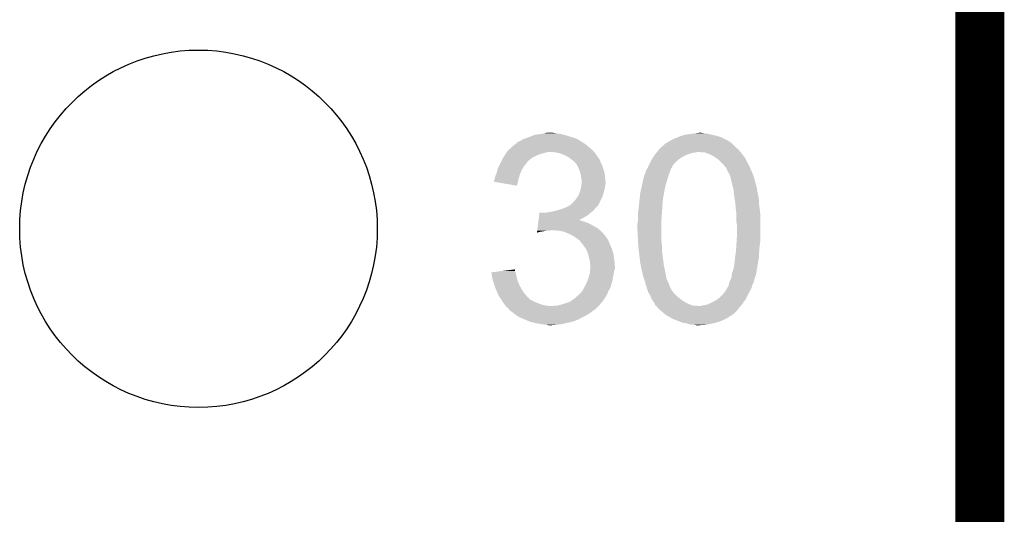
# Model space of a CAD drawing. Extents: x -4 to 126, y -8 to 66.
# Tile 246 of 256: x 120.78 to 125.89, y 28.79 to 31.35. Entities that reach past the tile are written whole.
import ezdxf

# ---------------------------------------------------------------- set-up
doc = ezdxf.new("R2010")
doc.units = 0
doc.layers.get('0').update_dxf_attribs({"linetype": 'CONTINUOUS'})
for name, color, linetype in [('CLICKER_2_FOR_TMPM4L4A_V104_GKO', 14, 'CONTINUOUS'), ('CLICKER_2_FOR_TMPM4L4A_V104_GTO', 11, 'CONTINUOUS'), ('CLICKER_2_FOR_TMPM4L4A_V104_GTS', 8, 'CONTINUOUS')]:
    doc.layers.add(name, color=color, linetype=linetype)

# ---------------------------------------------------------------- blocks, each defined once
blk = doc.blocks.new('ROUND_43')
blk.add_circle((0, 0), 0.9271)

msp = doc.modelspace()

# ---------------------------------------------------------------- linework, layer by layer
at = {"layer": 'CLICKER_2_FOR_TMPM4L4A_V104_GKO', "const_width": 0.254}
msp.add_lwpolyline([(125.76302, -3.95986), (125.76302, 61.83376)], dxfattribs=at)
at = {"layer": 'CLICKER_2_FOR_TMPM4L4A_V104_GTO'}
for points in [[(123.39574, 30.734), (123.4167, 30.741622), (123.676404, 30.734), (123.65736, 30.741622)], [(123.4167, 30.741622), (123.42368, 30.74416), (123.65736, 30.741622), (123.6489, 30.74416)], [(123.42368, 30.74416), (123.456702, 30.75686), (123.6489, 30.74416), (123.606558, 30.75686)], [(123.456702, 30.75686), (123.4948, 30.76194), (123.606558, 30.75686), (123.583698, 30.76194)], [(123.4948, 30.76194), (123.50496, 30.76448), (123.583698, 30.76194), (123.56592, 30.76448)], [(123.50496, 30.76448), (123.515122, 30.76702), (123.56592, 30.76448), (123.550682, 30.76702)], [(124.17298, 30.734), (124.17806, 30.73654), (124.442224, 30.734), (124.437144, 30.73654)], [(124.17806, 30.73654), (124.197108, 30.74416), (124.437144, 30.73654), (124.4219, 30.74416)], [(124.197108, 30.74416), (124.203458, 30.7467), (124.4219, 30.74416), (124.413434, 30.7467)], [(124.203458, 30.7467), (124.2187, 30.75178), (124.413434, 30.7467), (124.396498, 30.75178)], [(124.2187, 30.75178), (124.233942, 30.75686), (124.396498, 30.75178), (124.37364, 30.75686)], [(124.233942, 30.75686), (124.2695, 30.76194), (124.37364, 30.75686), (124.35332, 30.76194)], [(124.2695, 30.76194), (124.28855, 30.76448), (124.35332, 30.76194), (124.33554, 30.76448)], [(124.28855, 30.76448), (124.307602, 30.76702), (124.33554, 30.76448), (124.320302, 30.76702)], [(123.320048, 30.67812), (123.336812, 30.69336), (123.753882, 30.67812), (123.7361, 30.69336)], [(123.336812, 30.69336), (123.3424, 30.69844), (123.7361, 30.69336), (123.730004, 30.69844)], [(123.3424, 30.69844), (123.350024, 30.70606), (123.730004, 30.69844), (123.72086, 30.70606)], [(123.350024, 30.70606), (123.357642, 30.708604), (123.72086, 30.70606), (123.717046, 30.708604)], [(123.357642, 30.708604), (123.362726, 30.716222), (123.717046, 30.708604), (123.70562, 30.716222)], [(123.362726, 30.716222), (123.377958, 30.72384), (123.70562, 30.716222), (123.692918, 30.72384)], [(123.377958, 30.72384), (123.383038, 30.72638), (123.692918, 30.72384), (123.68911, 30.72638)], [(123.383038, 30.72638), (123.387272, 30.72892), (123.68911, 30.72638), (123.6853, 30.72892)], [(123.387272, 30.72892), (123.391498, 30.731456), (123.6853, 30.72892), (123.68276, 30.731456)], [(123.391498, 30.731456), (123.39574, 30.734), (123.68276, 30.731456), (123.676404, 30.734)], [(124.100242, 30.68066), (124.1044, 30.68574), (124.510802, 30.68066), (124.504876, 30.68574)], [(124.1044, 30.68574), (124.115688, 30.6959), (124.504876, 30.68574), (124.49302, 30.6959)], [(124.115688, 30.6959), (124.1298, 30.7086), (124.49302, 30.6959), (124.48032, 30.7086)], [(124.1298, 30.7086), (124.132342, 30.71114), (124.48032, 30.7086), (124.47778, 30.71114)], [(124.132342, 30.71114), (124.134884, 30.71368), (124.47778, 30.71114), (124.474606, 30.71368)], [(124.134884, 30.71368), (124.142504, 30.716222), (124.474606, 30.71368), (124.471428, 30.716222)], [(124.142504, 30.716222), (124.15012, 30.7213), (124.471428, 30.716222), (124.46508, 30.7213)], [(124.15012, 30.7213), (124.157742, 30.72638), (124.46508, 30.7213), (124.456612, 30.72638)], [(124.157742, 30.72638), (124.16282, 30.72892), (124.456612, 30.72638), (124.452378, 30.72892)], [(124.16282, 30.72892), (124.167896, 30.731458), (124.452378, 30.72892), (124.447304, 30.731458)], [(124.167896, 30.731458), (124.172968, 30.733994), (124.447304, 30.731458), (124.444766, 30.733994)], [(124.172968, 30.733994), (124.17298, 30.734), (124.444766, 30.733994), (124.442224, 30.734)], [(123.28398, 30.62224), (123.2916, 30.63748), (123.423674, 30.62224), (123.44146, 30.63748)], [(123.2916, 30.63748), (123.294142, 30.642562), (123.44146, 30.63748), (123.451624, 30.642562)], [(123.294142, 30.642562), (123.297526, 30.64764), (123.451624, 30.642562), (123.46178, 30.64764)], [(123.297526, 30.64764), (123.302606, 30.65526), (123.46178, 30.64764), (123.479558, 30.65526)], [(123.302606, 30.65526), (123.30938, 30.66542), (123.479558, 30.65526), (123.51512, 30.66542)], [(123.30938, 30.66542), (123.311074, 30.66796), (123.51512, 30.66542), (123.527818, 30.66796)], [(123.311074, 30.66796), (123.314462, 30.67304), (123.762772, 30.66796), (123.758328, 30.67304)], [(123.314462, 30.67304), (123.320048, 30.67812), (123.758328, 30.67304), (123.753882, 30.67812)], [(123.563378, 30.66542), (123.537982, 30.66796), (123.764994, 30.66542), (123.762772, 30.66796)], [(123.586238, 30.66034), (123.563378, 30.66542), (123.769438, 30.66034), (123.764994, 30.66542)], [(123.593018, 30.657798), (123.586238, 30.66034), (123.77166, 30.657798), (123.769438, 30.66034)], [(123.60656, 30.65272), (123.593018, 30.657798), (123.774836, 30.65272), (123.77166, 30.657798)], [(123.6218, 30.6451), (123.60656, 30.65272), (123.779598, 30.6451), (123.774836, 30.65272)], [(123.634498, 30.637482), (123.6218, 30.6451), (123.78436, 30.637482), (123.779598, 30.6451)], [(123.634504, 30.637478), (123.634498, 30.637482), (123.784362, 30.637478), (123.78436, 30.637482)], [(123.637888, 30.63494), (123.634504, 30.637478), (123.7869, 30.63494), (123.784362, 30.637478)], [(123.64466, 30.62986), (123.637888, 30.63494), (123.790288, 30.62986), (123.7869, 30.63494)], [(124.06249, 30.62986), (124.063762, 30.6324), (124.20346, 30.62986), (124.206844, 30.6324)], [(124.063762, 30.6324), (124.067318, 30.637482), (124.206844, 30.6324), (124.21362, 30.637482)], [(124.067318, 30.637482), (124.076206, 30.65018), (124.21362, 30.637482), (124.23648, 30.65018)], [(124.076206, 30.65018), (124.081538, 30.657798), (124.23648, 30.65018), (124.256798, 30.657798)], [(124.081538, 30.657798), (124.08154, 30.6578), (124.256798, 30.657798), (124.256804, 30.6578)], [(124.08154, 30.6578), (124.085696, 30.66288), (124.256804, 30.6578), (124.274582, 30.66288)], [(124.085696, 30.66288), (124.087776, 30.665422), (124.274582, 30.66288), (124.292362, 30.665422)], [(124.087776, 30.665422), (124.089852, 30.66796), (124.292362, 30.665422), (124.297444, 30.66796)], [(124.089852, 30.66796), (124.100242, 30.68066), (124.521688, 30.66796), (124.510802, 30.68066)], [(124.320302, 30.66542), (124.305058, 30.66796), (124.523866, 30.66542), (124.521688, 30.66796)], [(124.335542, 30.665418), (124.320302, 30.66542), (124.523868, 30.665418), (124.523866, 30.66542)], [(124.343152, 30.662882), (124.335542, 30.665418), (124.52604, 30.662882), (124.523868, 30.665418)], [(124.35078, 30.66034), (124.343152, 30.662882), (124.527948, 30.66034), (124.52604, 30.662882)], [(124.363482, 30.65526), (124.35078, 30.66034), (124.531758, 30.65526), (124.527948, 30.66034)], [(124.38634, 30.64256), (124.363482, 30.65526), (124.541282, 30.64256), (124.531758, 30.65526)], [(124.39015, 30.64002), (124.38634, 30.64256), (124.54382, 30.64002), (124.541282, 30.64256)], [(124.40158, 30.6324), (124.39015, 30.64002), (124.5489, 30.6324), (124.54382, 30.64002)], [(124.409202, 30.627318), (124.40158, 30.6324), (124.550934, 30.627318), (124.5489, 30.6324)], [(123.26158, 30.573978), (123.26366, 30.5816), (123.38812, 30.573978), (123.392474, 30.5816)], [(123.26366, 30.5816), (123.268738, 30.591758), (123.392474, 30.5816), (123.398278, 30.591758)], [(123.268738, 30.591758), (123.27509, 30.60446), (123.398278, 30.591758), (123.40844, 30.60446)], [(123.27509, 30.60446), (123.28017, 30.61462), (123.40844, 30.60446), (123.41606, 30.61462)], [(123.28017, 30.61462), (123.283976, 30.622232), (123.41606, 30.61462), (123.421136, 30.622232)], [(123.283976, 30.622232), (123.28398, 30.62224), (123.421136, 30.622232), (123.423674, 30.62224)], [(123.64847, 30.62732), (123.64466, 30.62986), (123.79198, 30.62732), (123.790288, 30.62986)], [(123.65228, 30.62478), (123.64847, 30.62732), (123.792996, 30.62478), (123.79198, 30.62732)], [(123.66244, 30.61462), (123.65228, 30.62478), (123.79706, 30.61462), (123.792996, 30.62478)], [(123.670058, 30.607), (123.66244, 30.61462), (123.800872, 30.607), (123.79706, 30.61462)], [(123.674416, 30.599378), (123.670058, 30.607), (123.804682, 30.599378), (123.800872, 30.607)], [(123.68022, 30.589222), (123.674416, 30.599378), (123.807584, 30.589222), (123.804682, 30.599378)], [(123.683078, 30.5816), (123.68022, 30.589222), (123.80976, 30.5816), (123.807584, 30.589222)], [(123.68784, 30.5689), (123.683078, 30.5816), (123.814524, 30.5689), (123.80976, 30.5816)], [(124.036668, 30.579064), (124.03836, 30.581602), (124.160282, 30.579064), (124.161972, 30.581602)], [(124.03836, 30.581602), (124.0409, 30.586682), (124.161972, 30.581602), (124.16536, 30.586682)], [(124.0409, 30.586682), (124.043438, 30.59176), (124.16536, 30.586682), (124.167902, 30.59176)], [(124.043438, 30.59176), (124.044712, 30.594306), (124.167902, 30.59176), (124.17044, 30.594306)], [(124.044712, 30.594306), (124.04598, 30.596844), (124.17044, 30.594306), (124.170444, 30.596844)], [(124.04598, 30.596844), (124.05233, 30.60954), (124.170444, 30.596844), (124.1806, 30.60954)], [(124.05233, 30.60954), (124.057412, 30.619702), (124.1806, 30.60954), (124.190762, 30.619702)], [(124.057412, 30.619702), (124.06249, 30.62986), (124.190762, 30.619702), (124.20346, 30.62986)], [(124.416822, 30.619698), (124.409202, 30.627318), (124.55398, 30.619698), (124.550934, 30.627318)], [(124.434602, 30.601918), (124.416822, 30.619698), (124.56414, 30.601918), (124.55398, 30.619698)], [(124.437142, 30.599376), (124.434602, 30.601918), (124.56527, 30.599376), (124.56414, 30.601918)], [(124.442234, 30.58922), (124.437142, 30.599376), (124.569784, 30.58922), (124.56527, 30.599376)], [(124.4473, 30.589198), (124.442234, 30.58922), (124.569794, 30.589198), (124.569784, 30.58922)], [(124.447302, 30.586676), (124.4473, 30.589198), (124.570916, 30.586676), (124.569794, 30.589198)], [(124.45492, 30.568898), (124.447302, 30.586676), (124.578818, 30.568898), (124.570916, 30.586676)], [(123.245882, 30.525722), (123.248418, 30.53334), (123.371032, 30.525722), (123.37311, 30.53334)], [(123.248418, 30.53334), (123.25096, 30.543502), (123.37311, 30.53334), (123.37588, 30.543502)], [(123.25096, 30.543502), (123.25477, 30.55112), (123.37588, 30.543502), (123.377958, 30.55112)], [(123.25477, 30.55112), (123.256042, 30.553662), (123.377958, 30.55112), (123.379088, 30.553662)], [(123.256042, 30.553662), (123.26158, 30.573978), (123.379088, 30.553662), (123.38812, 30.573978)], [(123.69038, 30.561278), (123.68784, 30.5689), (123.81738, 30.561278), (123.814524, 30.5689)], [(123.692918, 30.553662), (123.69038, 30.561278), (123.818142, 30.553662), (123.81738, 30.561278)], [(123.69546, 30.53842), (123.692918, 30.553662), (123.819666, 30.53842), (123.818142, 30.553662)], [(123.69597, 30.53588), (123.69546, 30.53842), (123.81992, 30.53588), (123.819666, 30.53842)], [(123.698, 30.525722), (123.69597, 30.53588), (123.82105, 30.525722), (123.81992, 30.53588)], [(124.01804, 30.52572), (124.021848, 30.54096), (124.143224, 30.52572), (124.14758, 30.54096)], [(124.021848, 30.54096), (124.02312, 30.546042), (124.14758, 30.54096), (124.149274, 30.546042)], [(124.02312, 30.546042), (124.023126, 30.548586), (124.149274, 30.546042), (124.150122, 30.548586)], [(124.023126, 30.548586), (124.025662, 30.551124), (124.150122, 30.548586), (124.150968, 30.551124)], [(124.025662, 30.551124), (124.028198, 30.5562), (124.150968, 30.551124), (124.15266, 30.5562)], [(124.028198, 30.5562), (124.0282, 30.556202), (124.15266, 30.5562), (124.15266, 30.556202)], [(124.0282, 30.556202), (124.030738, 30.56382), (124.15266, 30.556202), (124.155706, 30.56382)], [(124.030738, 30.56382), (124.03201, 30.568902), (124.155706, 30.56382), (124.15774, 30.568902)], [(124.03201, 30.568902), (124.033282, 30.573984), (124.15774, 30.568902), (124.15901, 30.573984)], [(124.033282, 30.573984), (124.036668, 30.579064), (124.15901, 30.573984), (124.160282, 30.579064)], [(124.462176, 30.5562), (124.45492, 30.568898), (124.58446, 30.5562), (124.578818, 30.568898)], [(124.46508, 30.551118), (124.462176, 30.5562), (124.586308, 30.551118), (124.58446, 30.5562)], [(124.4727, 30.528258), (124.46508, 30.551118), (124.59462, 30.528258), (124.586308, 30.551118)], [(123.24334, 30.513038), (123.243346, 30.515566), (123.367796, 30.513038), (123.36843, 30.515566)], [(123.3627, 30.492702), (123.24334, 30.513038), (123.3627, 30.492702), (123.367796, 30.513038)], [(123.243346, 30.515566), (123.24588, 30.518106), (123.36843, 30.515566), (123.369068, 30.518106)], [(123.24588, 30.52318), (123.245882, 30.525722), (123.37034, 30.52318), (123.371032, 30.525722)], [(123.24588, 30.518106), (123.24588, 30.52318), (123.369068, 30.518106), (123.37034, 30.52318)], [(123.693202, 30.47492), (123.69546, 30.48508), (123.81738, 30.47492), (123.819072, 30.48508)], [(123.69546, 30.48508), (123.696306, 30.49016), (123.819072, 30.48508), (123.81992, 30.49016)], [(123.696306, 30.49016), (123.697998, 30.500318), (123.81992, 30.49016), (123.82246, 30.500318)], [(123.697998, 30.500318), (123.698, 30.500322), (123.82246, 30.500318), (123.82246, 30.500322)], [(123.698, 30.513018), (123.698, 30.525722), (123.82246, 30.513018), (123.82105, 30.525722)], [(123.698, 30.500322), (123.698, 30.513018), (123.82246, 30.500322), (123.82246, 30.513018)], [(124.007314, 30.47746), (124.012394, 30.50032), (124.1298, 30.47746), (124.134882, 30.50032)], [(124.012394, 30.50032), (124.017474, 30.52318), (124.134882, 30.50032), (124.1425, 30.52318)], [(124.017474, 30.52318), (124.01804, 30.52572), (124.1425, 30.52318), (124.143224, 30.52572)], [(124.47778, 30.50286), (124.4727, 30.528258), (124.60097, 30.50286), (124.59462, 30.528258)], [(124.479306, 30.497778), (124.47778, 30.50286), (124.60224, 30.497778), (124.60097, 30.50286)], [(124.480068, 30.495234), (124.479306, 30.497778), (124.602246, 30.495234), (124.60224, 30.497778)], [(124.48083, 30.492694), (124.480068, 30.495234), (124.60478, 30.492694), (124.602246, 30.495234)], [(124.482354, 30.487618), (124.48083, 30.492694), (124.604782, 30.487618), (124.60478, 30.492694)], [(124.48464, 30.479996), (124.482354, 30.487618), (124.60732, 30.479996), (124.604782, 30.487618)], [(124.4854, 30.477458), (124.48464, 30.479996), (124.60732, 30.477458), (124.60732, 30.479996)], [(123.66752, 30.42158), (123.678404, 30.43682), (123.799598, 30.42158), (123.80722, 30.43682)], [(123.678404, 30.43682), (123.68022, 30.43936), (123.80722, 30.43682), (123.807944, 30.43936)], [(123.68022, 30.43936), (123.686992, 30.4546), (123.807944, 30.43936), (123.8123, 30.4546)], [(123.686992, 30.4546), (123.69038, 30.462222), (123.8123, 30.4546), (123.814204, 30.462222)], [(123.69038, 30.462222), (123.693202, 30.47492), (123.814204, 30.462222), (123.81738, 30.47492)], [(123.998848, 30.421582), (124.0028, 30.45714), (124.11964, 30.421582), (124.126104, 30.45714)], [(124.0028, 30.45714), (124.007314, 30.47746), (124.126104, 30.45714), (124.1298, 30.47746)], [(124.48591, 30.472378), (124.4854, 30.477458), (124.60732, 30.472378), (124.60732, 30.477458)], [(124.486924, 30.46222), (124.48591, 30.472378), (124.60986, 30.46222), (124.60732, 30.472378)], [(124.48794, 30.45206), (124.486924, 30.46222), (124.611892, 30.45206), (124.60986, 30.46222)], [(124.490118, 30.43682), (124.48794, 30.45206), (124.61494, 30.43682), (124.611892, 30.45206)], [(124.492296, 30.421578), (124.490118, 30.43682), (124.61748, 30.421578), (124.61494, 30.43682)], [(123.59132, 30.37078), (123.614174, 30.378398), (123.765562, 30.37078), (123.771658, 30.378398)], [(123.614174, 30.378398), (123.614182, 30.3784), (123.771658, 30.378398), (123.771658, 30.3784)], [(123.614182, 30.3784), (123.632472, 30.38856), (123.771658, 30.3784), (123.781818, 30.38856)], [(123.632472, 30.38856), (123.637046, 30.3911), (123.781818, 30.38856), (123.783088, 30.3911)], [(123.637046, 30.3911), (123.63958, 30.391122), (123.783088, 30.3911), (123.7831, 30.391122)], [(123.63958, 30.391122), (123.639586, 30.393636), (123.7831, 30.391122), (123.784358, 30.393636)], [(123.639586, 30.393636), (123.639588, 30.393644), (123.784358, 30.393636), (123.784364, 30.393644)], [(123.639588, 30.393644), (123.64339, 30.39618), (123.784364, 30.393644), (123.786898, 30.39618)], [(123.64339, 30.39618), (123.647202, 30.398722), (123.786898, 30.39618), (123.788168, 30.398722)], [(123.647202, 30.398722), (123.657362, 30.408882), (123.788168, 30.398722), (123.793248, 30.408882)], [(123.657362, 30.408882), (123.66752, 30.42158), (123.793248, 30.408882), (123.799598, 30.42158)], [(123.99264, 30.3657), (123.998848, 30.421582), (124.115648, 30.3657), (124.11964, 30.421582)], [(124.494836, 30.4038), (124.492296, 30.421578), (124.61748, 30.4038), (124.61748, 30.421578)], [(124.49556, 30.39872), (124.494836, 30.4038), (124.618116, 30.39872), (124.61748, 30.4038)], [(124.4981, 30.37078), (124.49556, 30.39872), (124.621608, 30.37078), (124.618116, 30.39872)], [(123.474926, 30.3149), (123.476476, 30.327602), (123.685392, 30.3149), (123.7107, 30.327602)], [(123.476476, 30.327602), (123.478028, 30.3403), (123.7107, 30.327602), (123.731018, 30.3403)], [(123.478028, 30.3403), (123.47958, 30.353), (123.731018, 30.3403), (123.746258, 30.353)], [(123.512582, 30.353), (123.52782, 30.35554), (123.746258, 30.353), (123.749306, 30.35554)], [(123.52782, 30.35554), (123.5456, 30.35808), (123.749306, 30.35554), (123.752354, 30.35808)], [(123.5456, 30.35808), (123.565918, 30.36316), (123.752354, 30.35808), (123.758452, 30.36316)], [(123.565918, 30.36316), (123.574378, 30.365698), (123.758452, 30.36316), (123.761498, 30.365698)], [(123.574378, 30.365698), (123.59132, 30.37078), (123.761498, 30.365698), (123.765562, 30.37078)], [(123.9901, 30.34538), (123.990734, 30.35046), (124.114242, 30.34538), (124.11456, 30.35046)], [(123.9901, 30.309822), (123.9901, 30.34538), (124.11202, 30.309822), (124.114242, 30.34538)], [(123.990734, 30.35046), (123.99264, 30.3657), (124.11456, 30.35046), (124.115648, 30.3657)], [(124.50064, 30.347918), (124.4981, 30.37078), (124.624466, 30.347918), (124.621608, 30.37078)], [(124.50064, 30.342838), (124.50064, 30.347918), (124.6251, 30.342838), (124.624466, 30.347918)], [(124.50064, 30.30728), (124.50064, 30.342838), (124.6251, 30.30728), (124.6251, 30.342838)], [(123.469652, 30.27172), (123.472754, 30.29712), (123.78182, 30.27172), (123.736102, 30.29712)], [(123.472754, 30.29712), (123.473684, 30.30474), (123.736102, 30.29712), (123.71578, 30.30474)], [(123.473684, 30.30474), (123.474304, 30.30982), (123.71578, 30.30474), (123.700542, 30.30982)], [(123.474304, 30.30982), (123.474614, 30.312358), (123.700542, 30.30982), (123.695464, 30.312358)], [(123.474614, 30.312358), (123.474616, 30.31236), (123.695464, 30.312358), (123.690386, 30.31236)], [(123.474616, 30.31236), (123.474924, 30.314894), (123.690386, 30.31236), (123.687846, 30.314894)], [(123.474924, 30.314894), (123.474926, 30.3149), (123.687846, 30.314894), (123.685392, 30.3149)], [(123.98756, 30.294582), (123.990098, 30.30982), (124.11202, 30.294582), (124.11202, 30.30982)], [(123.98756, 30.266638), (123.98756, 30.294582), (124.11202, 30.266638), (124.11202, 30.294582)], [(123.990098, 30.30982), (123.9901, 30.309822), (124.11202, 30.30982), (124.11202, 30.309822)], [(124.50318, 30.289498), (124.50064, 30.30728), (124.6251, 30.289498), (124.6251, 30.30728)], [(124.50318, 30.22346), (124.50318, 30.289498), (124.6251, 30.22346), (124.6251, 30.289498)], [(123.466864, 30.248892), (123.46748, 30.25394), (123.466864, 30.248892), (123.484638, 30.25394)], [(123.46748, 30.25394), (123.46779, 30.25648), (123.484638, 30.25394), (123.50242, 30.25648)], [(123.46779, 30.25648), (123.4681, 30.25902), (123.50242, 30.25648), (123.515118, 30.25902)], [(123.4681, 30.25902), (123.46841, 30.26156), (123.527818, 30.25902), (123.537978, 30.26156)], [(123.46841, 30.26156), (123.469652, 30.27172), (123.793432, 30.26156), (123.78182, 30.27172)], [(123.58116, 30.25902), (123.550682, 30.26156), (123.796336, 30.25902), (123.793432, 30.26156)], [(123.606558, 30.25394), (123.58116, 30.25902), (123.80214, 30.25394), (123.796336, 30.25902)], [(123.63196, 30.24378), (123.606558, 30.25394), (123.81117, 30.24378), (123.80214, 30.25394)], [(123.652278, 30.23362), (123.63196, 30.24378), (123.820198, 30.23362), (123.81117, 30.24378)], [(123.656098, 30.231074), (123.652278, 30.23362), (123.82246, 30.231074), (123.820198, 30.23362)], [(123.65991, 30.228534), (123.656098, 30.231074), (123.822466, 30.228534), (123.82246, 30.231074)], [(123.66752, 30.22346), (123.65991, 30.228534), (123.82754, 30.22346), (123.822466, 30.228534)], [(123.990636, 30.208222), (123.98756, 30.266638), (124.11202, 30.208222), (124.11202, 30.266638)], [(123.670912, 30.220916), (123.66752, 30.22346), (123.830082, 30.220916), (123.82754, 30.22346)], [(123.67768, 30.21584), (123.670912, 30.220916), (123.83262, 30.21584), (123.830082, 30.220916)], [(123.6853, 30.21076), (123.67768, 30.21584), (123.83516, 30.21076), (123.83262, 30.21584)], [(123.687838, 30.20822), (123.6853, 30.21076), (123.83643, 30.20822), (123.83516, 30.21076)], [(123.689814, 30.20568), (123.687838, 30.20822), (123.8377, 30.20568), (123.83643, 30.20822)], [(123.703646, 30.1879), (123.689814, 30.20568), (123.84532, 30.1879), (123.8377, 30.20568)], [(123.70562, 30.18536), (123.703646, 30.1879), (123.84645, 30.18536), (123.84532, 30.1879)], [(123.720858, 30.16504), (123.70562, 30.18536), (123.855482, 30.16504), (123.84645, 30.18536)], [(123.991838, 30.18536), (123.990636, 30.208222), (124.11456, 30.18536), (124.11202, 30.208222)], [(123.99264, 30.17012), (123.991838, 30.18536), (124.11456, 30.17012), (124.11456, 30.18536)], [(124.49955, 30.16758), (124.50064, 30.18282), (124.62002, 30.16758), (124.621924, 30.18282)], [(124.50064, 30.18282), (124.500956, 30.1879), (124.621924, 30.18282), (124.62256, 30.1879)], [(124.500956, 30.1879), (124.502068, 30.20568), (124.62256, 30.1879), (124.6251, 30.20568)], [(124.502068, 30.20568), (124.50318, 30.22346), (124.6251, 30.20568), (124.6251, 30.22346)], [(123.731018, 30.142182), (123.720858, 30.16504), (123.862338, 30.142182), (123.855482, 30.16504)], [(123.731584, 30.13964), (123.731018, 30.142182), (123.8631, 30.13964), (123.862338, 30.142182)], [(123.7361, 30.119318), (123.731584, 30.13964), (123.866228, 30.119318), (123.8631, 30.13964)], [(123.993594, 30.162498), (123.99264, 30.17012), (124.11456, 30.162498), (124.11456, 30.17012)], [(123.996768, 30.1371), (123.993594, 30.162498), (124.1171, 30.1371), (124.11456, 30.162498)], [(124.0028, 30.08884), (123.996768, 30.1371), (124.123682, 30.08884), (124.1171, 30.1371)], [(124.49419, 30.121858), (124.4981, 30.14726), (124.61748, 30.121858), (124.61889, 30.14726)], [(124.4981, 30.14726), (124.49955, 30.16758), (124.61889, 30.14726), (124.62002, 30.16758)], [(123.73973, 30.106622), (123.7361, 30.119318), (123.86818, 30.106622), (123.866228, 30.119318)], [(123.74118, 30.101544), (123.73973, 30.106622), (123.868572, 30.101544), (123.86818, 30.106622)], [(123.74118, 30.083764), (123.74118, 30.101544), (123.86994, 30.083764), (123.868572, 30.101544)], [(123.743718, 30.078684), (123.74118, 30.083764), (123.87033, 30.078684), (123.86994, 30.083764)], [(123.742872, 30.060898), (123.74372, 30.071058), (123.870718, 30.060898), (123.870718, 30.071058)], [(123.74372, 30.073602), (123.743718, 30.078684), (123.87072, 30.073602), (123.87033, 30.078684)], [(123.74372, 30.071058), (123.74372, 30.073602), (123.870718, 30.071058), (123.87072, 30.073602)], [(124.004434, 30.08122), (124.0028, 30.08884), (124.12472, 30.08122), (124.123682, 30.08884)], [(124.01042, 30.05328), (124.004434, 30.08122), (124.13031, 30.05328), (124.12472, 30.08122)], [(124.485398, 30.058358), (124.49048, 30.0863), (124.606894, 30.058358), (124.611552, 30.0863)], [(124.49048, 30.0863), (124.49302, 30.114242), (124.611552, 30.0863), (124.61621, 30.114242)], [(124.49302, 30.114242), (124.49419, 30.121858), (124.61621, 30.114242), (124.61748, 30.121858)], [(123.23066, 30.04312), (123.290358, 30.050738), (123.3551, 30.04312), (123.352562, 30.050738)], [(123.231606, 30.0355), (123.23066, 30.04312), (123.357638, 30.0355), (123.3551, 30.04312)], [(123.232866, 30.02534), (123.231606, 30.0355), (123.36018, 30.02534), (123.357638, 30.0355)], [(123.23318, 30.0228), (123.232866, 30.02534), (123.360746, 30.0228), (123.36018, 30.02534)], [(123.237698, 30.002478), (123.23318, 30.0228), (123.365262, 30.002478), (123.360746, 30.0228)], [(123.290358, 30.050738), (123.330136, 30.055814), (123.352562, 30.050738), (123.35256, 30.055814)], [(123.330136, 30.055814), (123.350026, 30.058352), (123.35256, 30.055814), (123.350026, 30.058352)], [(123.734254, 30.01518), (123.74118, 30.040582), (123.86056, 30.01518), (123.86564, 30.040582)], [(123.74118, 30.040582), (123.742238, 30.053278), (123.86564, 30.040582), (123.86818, 30.053278)], [(123.742238, 30.053278), (123.742872, 30.060898), (123.86818, 30.053278), (123.870718, 30.060898)], [(124.018042, 30.02026), (124.01042, 30.05328), (124.136914, 30.02026), (124.13031, 30.05328)], [(124.023122, 30.005022), (124.018042, 30.02026), (124.13996, 30.005022), (124.136914, 30.02026)], [(124.475238, 30.015178), (124.476932, 30.030418), (124.596524, 30.015178), (124.602238, 30.030418)], [(124.476932, 30.030418), (124.47778, 30.038038), (124.602238, 30.030418), (124.603508, 30.038038)], [(124.47778, 30.038038), (124.485398, 30.058358), (124.603508, 30.038038), (124.606894, 30.058358)], [(123.23826, 29.999942), (123.237698, 30.002478), (123.366278, 29.999942), (123.365262, 30.002478)], [(123.245882, 29.977078), (123.23826, 29.999942), (123.37542, 29.977078), (123.366278, 29.999942)], [(123.25096, 29.96184), (123.245882, 29.977078), (123.383888, 29.96184), (123.37542, 29.977078)], [(123.71324, 29.96692), (123.7234, 29.98724), (123.848586, 29.96692), (123.854392, 29.98724)], [(123.7234, 29.98724), (123.72848, 29.999938), (123.854392, 29.98724), (123.85802, 29.999938)], [(123.72848, 29.999938), (123.733562, 30.01264), (123.85802, 29.999938), (123.860136, 30.01264)], [(123.733562, 30.01264), (123.734254, 30.01518), (123.860136, 30.01264), (123.86056, 30.01518)], [(124.0282, 29.98978), (124.023122, 30.005022), (124.147582, 29.98978), (124.13996, 30.005022)], [(124.029724, 29.9847), (124.0282, 29.98978), (124.15012, 29.9847), (124.147582, 29.98978)], [(124.03582, 29.96438), (124.029724, 29.9847), (124.15774, 29.96438), (124.15012, 29.9847)], [(124.45238, 29.961838), (124.459998, 29.971996), (124.57938, 29.961838), (124.58192, 29.971996)], [(124.459998, 29.972), (124.461522, 29.979618), (124.581922, 29.972), (124.58446, 29.979618)], [(124.459998, 29.971996), (124.459998, 29.972), (124.58192, 29.971996), (124.581922, 29.972)], [(124.461522, 29.979618), (124.462538, 29.984696), (124.58446, 29.979618), (124.586998, 29.984696)], [(124.462538, 29.984696), (124.46254, 29.984698), (124.586998, 29.984696), (124.586998, 29.984698)], [(124.46254, 29.984698), (124.463384, 29.987234), (124.586998, 29.984698), (124.589534, 29.987234)], [(124.463384, 29.987234), (124.464232, 29.989778), (124.589534, 29.987234), (124.58954, 29.989778)], [(124.464232, 29.989778), (124.46762, 29.999938), (124.58954, 29.989778), (124.59208, 29.999938)], [(124.46762, 29.999938), (124.472698, 30.010098), (124.59208, 29.999938), (124.59462, 30.010098)], [(124.472698, 30.010098), (124.475238, 30.015178), (124.59462, 30.010098), (124.596524, 30.015178)], [(123.254226, 29.95422), (123.25096, 29.96184), (123.38812, 29.95422), (123.383888, 29.96184)], [(123.264026, 29.931358), (123.254226, 29.95422), (123.40336, 29.931358), (123.38812, 29.95422)], [(123.2662, 29.926282), (123.264026, 29.931358), (123.407804, 29.926282), (123.40336, 29.931358)], [(123.27382, 29.913578), (123.2662, 29.926282), (123.418928, 29.913578), (123.407804, 29.926282)], [(123.665612, 29.911038), (123.68276, 29.92628), (123.81992, 29.911038), (123.828628, 29.92628)], [(123.68276, 29.92628), (123.685298, 29.928818), (123.828628, 29.92628), (123.83008, 29.928818)], [(123.685298, 29.928818), (123.692922, 29.936442), (123.83008, 29.928818), (123.833346, 29.936442)], [(123.692922, 29.936442), (123.701048, 29.9466), (123.833346, 29.936442), (123.8377, 29.9466)], [(123.701048, 29.9466), (123.703082, 29.949142), (123.8377, 29.9466), (123.839152, 29.949142)], [(123.703082, 29.949142), (123.711786, 29.964378), (123.839152, 29.949142), (123.84786, 29.964378)], [(123.711786, 29.964378), (123.71324, 29.96692), (123.84786, 29.964378), (123.848586, 29.96692)], [(124.041748, 29.946602), (124.03582, 29.96438), (124.167898, 29.946602), (124.15774, 29.96438)], [(124.042594, 29.94406), (124.041748, 29.946602), (124.170438, 29.94406), (124.167898, 29.946602)], [(124.04344, 29.941522), (124.042594, 29.94406), (124.172344, 29.941522), (124.170438, 29.94406)], [(124.047796, 29.933902), (124.04344, 29.941522), (124.17806, 29.933902), (124.172344, 29.941522)], [(124.0536, 29.923742), (124.047796, 29.933902), (124.18822, 29.923742), (124.17806, 29.933902)], [(124.054692, 29.921198), (124.0536, 29.923742), (124.190762, 29.921198), (124.18822, 29.923742)], [(124.060134, 29.9085), (124.054692, 29.921198), (124.206, 29.9085), (124.190762, 29.921198)], [(124.411738, 29.911038), (124.42952, 29.92882), (124.552706, 29.911038), (124.5616, 29.92882)], [(124.42952, 29.92882), (124.4346, 29.9339), (124.5616, 29.92882), (124.564422, 29.9339)], [(124.4346, 29.9339), (124.444756, 29.946596), (124.564422, 29.9339), (124.571474, 29.946596)], [(124.444756, 29.946596), (124.44476, 29.949134), (124.571474, 29.946596), (124.572884, 29.949134)], [(124.44476, 29.949134), (124.4473, 29.95168), (124.572884, 29.949134), (124.5743, 29.95168)], [(124.4473, 29.95168), (124.449836, 29.954218), (124.5743, 29.95168), (124.575568, 29.954218)], [(124.449836, 29.954218), (124.45238, 29.961838), (124.575568, 29.954218), (124.57938, 29.961838)], [(123.275514, 29.91104), (123.27382, 29.913578), (123.421148, 29.91104), (123.418928, 29.913578)], [(123.275518, 29.911032), (123.275514, 29.91104), (123.423684, 29.911032), (123.421148, 29.91104)], [(123.280596, 29.903418), (123.275518, 29.911032), (123.428766, 29.903418), (123.423684, 29.911032)], [(123.283982, 29.89834), (123.280596, 29.903418), (123.438922, 29.89834), (123.428766, 29.903418)], [(123.288554, 29.89072), (123.283982, 29.89834), (123.45416, 29.89072), (123.438922, 29.89834)], [(123.291598, 29.885642), (123.288554, 29.89072), (123.46601, 29.885642), (123.45416, 29.89072)], [(123.293506, 29.8831), (123.291598, 29.885642), (123.47194, 29.8831), (123.46601, 29.885642)], [(123.29922, 29.87548), (123.293506, 29.8831), (123.492262, 29.87548), (123.47194, 29.8831)], [(123.30303, 29.8704), (123.29922, 29.87548), (123.515122, 29.8704), (123.492262, 29.87548)], [(123.304936, 29.86786), (123.30303, 29.8704), (123.540518, 29.86786), (123.515122, 29.8704)], [(123.306838, 29.865322), (123.304936, 29.86786), (123.781824, 29.865322), (123.784362, 29.86786)], [(123.540518, 29.86786), (123.550684, 29.867862), (123.784362, 29.86786), (123.784364, 29.867862)], [(123.550684, 29.867862), (123.555764, 29.8704), (123.784364, 29.867862), (123.786902, 29.8704)], [(123.571002, 29.8704), (123.591318, 29.87548), (123.786902, 29.8704), (123.791982, 29.87548)], [(123.591318, 29.87548), (123.637044, 29.890722), (123.791982, 29.87548), (123.805044, 29.890722)], [(123.637044, 29.890722), (123.64085, 29.89326), (123.805044, 29.890722), (123.80722, 29.89326)], [(123.64085, 29.89326), (123.659902, 29.905962), (123.80722, 29.89326), (123.816292, 29.905962)], [(123.659902, 29.905962), (123.665612, 29.911038), (123.816292, 29.905962), (123.81992, 29.911038)], [(124.06122, 29.905962), (124.060134, 29.9085), (124.209384, 29.905962), (124.206, 29.9085)], [(124.068838, 29.893262), (124.06122, 29.905962), (124.226316, 29.893262), (124.209384, 29.905962)], [(124.06884, 29.89326), (124.068838, 29.893262), (124.226318, 29.89326), (124.226316, 29.893262)], [(124.076458, 29.883102), (124.06884, 29.89326), (124.244604, 29.883102), (124.226318, 29.89326)], [(124.077308, 29.88056), (124.076458, 29.883102), (124.249178, 29.88056), (124.244604, 29.883102)], [(124.079, 29.875482), (124.077308, 29.88056), (124.263146, 29.875482), (124.249178, 29.88056)], [(124.081534, 29.870414), (124.079, 29.875482), (124.277086, 29.870414), (124.263146, 29.875482)], [(124.08371, 29.870402), (124.081534, 29.870414), (124.277118, 29.870402), (124.277086, 29.870414)], [(124.084072, 29.8704), (124.08371, 29.870402), (124.292358, 29.8704), (124.277118, 29.870402)], [(124.08625, 29.86786), (124.084072, 29.8704), (124.307598, 29.86786), (124.292358, 29.8704)], [(124.099318, 29.85262), (124.08625, 29.86786), (124.510292, 29.85262), (124.522484, 29.86786)], [(124.315216, 29.86786), (124.320298, 29.870398), (124.522484, 29.86786), (124.524514, 29.870398)], [(124.320298, 29.870398), (124.33554, 29.87294), (124.524514, 29.870398), (124.526548, 29.87294)], [(124.33554, 29.87294), (124.345702, 29.87548), (124.526548, 29.87294), (124.52858, 29.87548)], [(124.345702, 29.87548), (124.355858, 29.878018), (124.52858, 29.87548), (124.530424, 29.878018)], [(124.355858, 29.878018), (124.37618, 29.88818), (124.530424, 29.878018), (124.537814, 29.88818)], [(124.37618, 29.88818), (124.399038, 29.900878), (124.537814, 29.88818), (124.547048, 29.900878)], [(124.399038, 29.900878), (124.402214, 29.90342), (124.547048, 29.900878), (124.548898, 29.90342)], [(124.402214, 29.90342), (124.411738, 29.911038), (124.548898, 29.90342), (124.552706, 29.911038)], [(123.314458, 29.860242), (123.306838, 29.865322), (123.776744, 29.860242), (123.781824, 29.865322)], [(123.316156, 29.857696), (123.314458, 29.860242), (123.774198, 29.857696), (123.776744, 29.860242)], [(123.31954, 29.85262), (123.316156, 29.857696), (123.771654, 29.85262), (123.774198, 29.857696)], [(123.319542, 29.852618), (123.31954, 29.85262), (123.771654, 29.852618), (123.771654, 29.85262)], [(123.322082, 29.850078), (123.319542, 29.852618), (123.766578, 29.850078), (123.771654, 29.852618)], [(123.327158, 29.845002), (123.322082, 29.850078), (123.758962, 29.845002), (123.766578, 29.850078)], [(123.327162, 29.845), (123.327158, 29.845002), (123.75896, 29.845), (123.758962, 29.845002)], [(123.34494, 29.8323), (123.327162, 29.845), (123.742026, 29.8323), (123.75896, 29.845)], [(123.347992, 29.829758), (123.34494, 29.8323), (123.738638, 29.829758), (123.742026, 29.8323)], [(123.357134, 29.82214), (123.347992, 29.829758), (123.72594, 29.82214), (123.738638, 29.829758)], [(123.360182, 29.8196), (123.357134, 29.82214), (123.72086, 29.8196), (123.72594, 29.82214)], [(123.377958, 29.80944), (123.360182, 29.8196), (123.70054, 29.80944), (123.72086, 29.8196)], [(124.102282, 29.85008), (124.099318, 29.85262), (124.50826, 29.85008), (124.510292, 29.85262)], [(124.131918, 29.82468), (124.102282, 29.85008), (124.482854, 29.82468), (124.50826, 29.85008)], [(124.131944, 29.824658), (124.131918, 29.82468), (124.48032, 29.824658), (124.482854, 29.82468)], [(124.13488, 29.82214), (124.131944, 29.824658), (124.480306, 29.82214), (124.48032, 29.824658)], [(124.134892, 29.822134), (124.13488, 29.82214), (124.480306, 29.822134), (124.480306, 29.82214)], [(124.143774, 29.817058), (124.134892, 29.822134), (124.470158, 29.817058), (124.480306, 29.822134)], [(124.16155, 29.8069), (124.143774, 29.817058), (124.454918, 29.8069), (124.470158, 29.817058)], [(123.383886, 29.8069), (123.377958, 29.80944), (123.695462, 29.8069), (123.70054, 29.80944)], [(123.407594, 29.79674), (123.383886, 29.8069), (123.67768, 29.79674), (123.695462, 29.8069)], [(123.425376, 29.78912), (123.407594, 29.79674), (123.657358, 29.78912), (123.67768, 29.79674)], [(123.431298, 29.786582), (123.425376, 29.78912), (123.647206, 29.786582), (123.657358, 29.78912)], [(123.442312, 29.78404), (123.431298, 29.786582), (123.63704, 29.78404), (123.647206, 29.786582)], [(123.46432, 29.77896), (123.442312, 29.78404), (123.614178, 29.77896), (123.63704, 29.78404)], [(123.4948, 29.77388), (123.46432, 29.77896), (123.591318, 29.77388), (123.614178, 29.77896)], [(123.507498, 29.77134), (123.4948, 29.77388), (123.56592, 29.77134), (123.591318, 29.77388)], [(123.527818, 29.7688), (123.517658, 29.77134), (123.540522, 29.7688), (123.56592, 29.77134)], [(124.170438, 29.80182), (124.16155, 29.8069), (124.444758, 29.80182), (124.454918, 29.8069)], [(124.183986, 29.79674), (124.170438, 29.80182), (124.4346, 29.79674), (124.444758, 29.80182)], [(124.19076, 29.7942), (124.183986, 29.79674), (124.42825, 29.7942), (124.4346, 29.79674)], [(124.208542, 29.78658), (124.19076, 29.7942), (124.409204, 29.78658), (124.42825, 29.7942)], [(124.20855, 29.786578), (124.208542, 29.78658), (124.4092, 29.786578), (124.409204, 29.78658)], [(124.223778, 29.781502), (124.20855, 29.786578), (124.390584, 29.781502), (124.4092, 29.786578)], [(124.241558, 29.77896), (124.223778, 29.781502), (124.381262, 29.77896), (124.390584, 29.781502)], [(124.256798, 29.773882), (124.241558, 29.77896), (124.357562, 29.773882), (124.381262, 29.77896)], [(124.272038, 29.77134), (124.256798, 29.773882), (124.3457, 29.77134), (124.357562, 29.773882)], [(124.292358, 29.7688), (124.282198, 29.77134), (124.307602, 29.7688), (124.3457, 29.77134)]]:
    msp.add_solid(points, dxfattribs=at)

# ---------------------------------------------------------------- block references
at = {"layer": 'CLICKER_2_FOR_TMPM4L4A_V104_GTS'}
msp.add_blockref('ROUND_43', (121.71172, 30.26918), dxfattribs=at)

doc.saveas('drawing.dxf')
